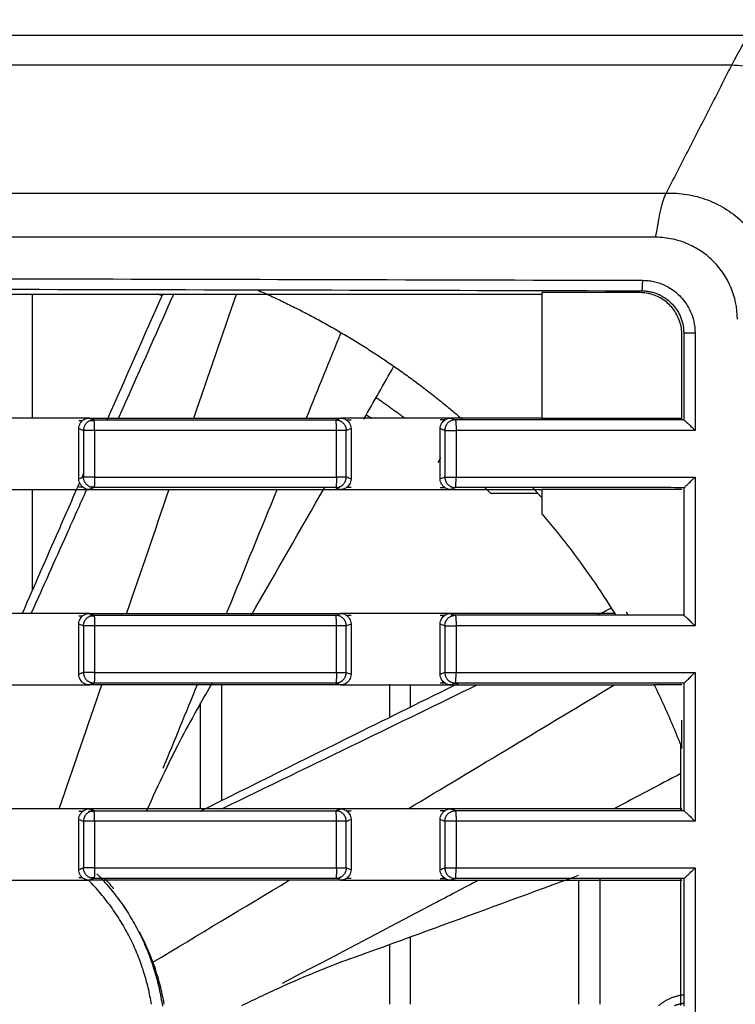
# Model space of a CAD drawing. Header units: millimetres. Extents: x 9946 to 11276, y -4769 to -3439.
# Tile 94 of 100: x 11022 to 11056, y -3624 to -3577. Entities that reach past the tile are written whole.
import ezdxf

# ---------------------------------------------------------------- set-up
doc = ezdxf.new("R2010")
doc.units = ezdxf.units.MM
doc.layers.add('ROXX NEO mini i_Fixture', color=7, linetype='Continuous', true_color=0x000000)
doc.dimstyles.get("Standard").update_dxf_attribs({"dimscale": 10, "dimtxt": 2.5, "dimasz": 3, "dimexe": 1, "dimexo": 0.5, "dimgap": 0.8, "dimtad": 1, "dimtoh": 1, "dimdec": 1, "dimzin": 1, "dimdsep": 46, "dimtxsty": 'Standard', "dimblk": 'OPEN90', "dimcen": 2.5, "dimadec": 1, "dimazin": 1, "dimtfac": 1, "dimtdec": 4, "dimtix": 1, "dimtofl": 0, "dimtmove": 1, "dimatfit": 3, "dimldrblk": 'OPEN90', "dimfxl": 1, "dimtolj": 1, "dimtzin": 1, "dimarcsym": 0})

# ---------------------------------------------------------------- blocks, each defined once
blk = doc.blocks.new('*D12')
at = {"layer": 'Defpoints', "color": 0}
for p in [(11100.942, -3512.809), (10770.942, -3594.55), (11100.942, -3594.55)]:
    blk.add_point(p, dxfattribs=at)
at = {"layer": 'ROXX NEO mini i_Fixture', "color": 0, "lineweight": -2}
for p, q in [((10770.942, -3588.549), (10770.942, -3509.809)), ((11100.942, -3588.549), (11100.942, -3509.809)), ((10776.943, -3512.809), (11094.941, -3512.809))]:
    blk.add_line(p, q, dxfattribs=at)
at = {"layer": 'ROXX NEO mini i_Fixture', "color": 0}
for points in [[(10776.943, -3511.809), (10776.943, -3513.809), (10770.942, -3512.809)], [(11094.941, -3513.809), (11094.941, -3511.809), (11100.942, -3512.809)]]:
    blk.add_solid(points, dxfattribs=at)
at = {"layer": 'ROXX NEO mini i_Fixture', "color": 0, "insert": (10935.942, -3505.908), "char_height": 9.0015, "attachment_point": 5}
blk.add_mtext('\\A1;330.0', dxfattribs=at)

msp = doc.modelspace()

# ---------------------------------------------------------------- linework, layer by layer
at = {"layer": 'ROXX NEO mini i_Fixture', "color": 18, "lineweight": -3, "true_color": 0x000000}
for points, degree in [([(11056.419, -3577.96), (11016.234, -3577.96), (10935.838, -3577.96), (10855.441, -3577.96), (10815.255, -3577.96)], 3), ([(11056.419, -3577.96), (11056.336, -3578.065), (11055.938, -3578.74), (11055.621, -3579.36)], 3), ([(10816.054, -3579.36), (10855.79, -3579.36), (10935.839, -3579.36), (11015.885, -3579.36), (11055.621, -3579.36)], 3), ([(11055.621, -3579.36), (11054.06, -3582.41), (11052.5, -3585.46)], 2), ([(11051.989, -3587.56), (11052.176, -3586.829), (11052.205, -3586.036), (11052.5, -3585.46)], 3), ([(10820.294, -3589.608), (10841.684, -3589.548), (10883.191, -3589.465), (10940.531, -3589.433), (10995.7, -3589.477), (11032.871, -3589.556), (11051.383, -3589.608)], 3), ([(10820.334, -3590.107), (10841.727, -3590.047), (10883.204, -3589.965), (10940.53, -3589.933), (10995.683, -3589.976), (11032.828, -3590.055), (11051.342, -3590.107)], 3), ([(11051.383, -3589.608), (11051.471, -3589.608), (11051.647, -3589.618), (11051.903, -3589.66), (11052.158, -3589.729), (11052.416, -3589.829), (11052.677, -3589.967), (11052.942, -3590.152), (11053.205, -3590.393), (11053.454, -3590.702), (11053.671, -3591.087), (11053.83, -3591.554), (11053.875, -3591.918), (11053.875, -3592.113)], 3), ([(10988.088, -3590.26), (11017.338, -3590.26), (11046.588, -3590.26)], 2), ([(11022.338, -3596.16), (11022.338, -3593.21), (11022.338, -3590.26)], 2), ([(11025.914, -3596.224), (11026.793, -3594.228), (11027.673, -3592.232), (11028.554, -3590.237)], 3), ([(11026.443, -3596.16), (11027.324, -3594.184), (11028.203, -3592.207), (11029.082, -3590.23)], 3), ([(11030.02, -3596.16), (11030.697, -3594.194), (11031.373, -3592.227), (11032.05, -3590.26)], 3), ([(11046.588, -3590.182), (11046.588, -3593.171), (11046.588, -3596.16)], 2), ([(11051.255, -3590.195), (11049.699, -3590.191), (11048.144, -3590.187), (11046.588, -3590.182)], 3), ([(11053.248, -3592.2), (11053.248, -3591.982), (11053.181, -3591.57), (11052.887, -3590.993), (11052.437, -3590.547), (11051.872, -3590.262), (11051.468, -3590.196), (11051.255, -3590.195)], 3), ([(11051.342, -3590.107), (11051.413, -3590.108), (11051.554, -3590.116), (11051.759, -3590.149), (11051.963, -3590.205), (11052.168, -3590.285), (11052.377, -3590.396), (11052.589, -3590.543), (11052.799, -3590.736), (11052.998, -3590.984), (11053.172, -3591.292), (11053.298, -3591.665), (11053.334, -3591.959), (11053.334, -3592.113)], 3), ([(11037.024, -3592.093), (11036.472, -3593.449), (11035.92, -3594.805), (11035.367, -3596.16)], 3), ([(11053.248, -3596.16), (11053.248, -3594.18), (11053.248, -3592.2)], 2), ([(11053.334, -3592.113), (11053.335, -3594.179), (11053.335, -3596.246)], 2), ([(11053.875, -3592.113), (11053.875, -3594.431), (11053.875, -3596.748)], 2), ([(11038.113, -3596.209), (11038.59, -3595.373), (11039.068, -3594.536), (11039.545, -3593.7)], 3), ([(11024.551, -3596.16), (11024.056, -3596.16), (11023.068, -3596.16), (11021.586, -3596.16), (11020.597, -3596.16), (11020.103, -3596.16)], 3), ([(11025.049, -3596.16), (11024.883, -3596.16), (11024.717, -3596.16), (11024.551, -3596.16)], 3), ([(11024.551, -3596.66), (11024.551, -3596.566), (11024.596, -3596.402), (11024.79, -3596.207), (11024.954, -3596.16), (11025.049, -3596.16)], 3), ([(11024.719, -3596.291), (11024.663, -3596.291), (11024.607, -3596.291), (11024.551, -3596.291)], 3), ([(11025.049, -3596.16), (11025.086, -3596.175), (11025.159, -3596.204), (11025.232, -3596.234), (11025.269, -3596.248)], 3), ([(11025.049, -3596.16), (11026.377, -3596.16), (11029.033, -3596.16), (11033.017, -3596.16), (11035.672, -3596.16), (11036.999, -3596.16)], 3), ([(11025.266, -3596.29), (11025.2, -3596.29), (11025.135, -3596.29), (11025.069, -3596.29)], 3), ([(11025.269, -3596.248), (11026.548, -3596.248), (11029.106, -3596.248), (11032.942, -3596.248), (11035.499, -3596.248), (11036.777, -3596.248)], 3), ([(11036.777, -3596.248), (11036.814, -3596.234), (11036.888, -3596.204), (11036.962, -3596.175), (11036.999, -3596.16)], 3), ([(11036.915, -3596.263), (11036.869, -3596.263), (11036.823, -3596.263), (11036.777, -3596.263)], 3), ([(11037.502, -3596.16), (11037.334, -3596.16), (11037.167, -3596.16), (11036.999, -3596.16)], 3), ([(11036.999, -3596.16), (11037.096, -3596.16), (11037.262, -3596.207), (11037.456, -3596.402), (11037.502, -3596.564), (11037.502, -3596.658)], 3), ([(11037.502, -3596.261), (11037.438, -3596.262), (11037.375, -3596.262), (11037.311, -3596.262)], 3), ([(11041.748, -3596.16), (11041.277, -3596.16), (11040.333, -3596.16), (11038.917, -3596.16), (11037.974, -3596.16), (11037.502, -3596.16)], 3), ([(11042.247, -3596.16), (11042.081, -3596.16), (11041.915, -3596.16), (11041.748, -3596.16)], 3), ([(11041.748, -3596.66), (11041.748, -3596.566), (11041.794, -3596.402), (11041.988, -3596.207), (11042.152, -3596.16), (11042.247, -3596.16)], 3), ([(11041.984, -3596.25), (11041.905, -3596.25), (11041.827, -3596.251), (11041.748, -3596.251)], 3), ([(11042.247, -3596.16), (11042.283, -3596.175), (11042.357, -3596.204), (11042.43, -3596.234), (11042.466, -3596.248)], 3), ([(11046.588, -3596.16), (11045.865, -3596.16), (11044.418, -3596.16), (11042.971, -3596.16), (11042.247, -3596.16)], 3), ([(11053.335, -3596.246), (11052.37, -3596.246), (11050.479, -3596.25), (11047.802, -3596.248), (11045.168, -3596.248), (11043.37, -3596.248), (11042.466, -3596.248)], 3), ([(11046.588, -3596.16), (11047.329, -3596.16), (11048.809, -3596.16), (11051.028, -3596.16), (11052.508, -3596.16), (11053.248, -3596.16)], 3), ([(11053.335, -3596.246), (11053.338, -3596.249), (11053.39, -3596.283), (11053.512, -3596.396), (11053.676, -3596.551), (11053.807, -3596.68), (11053.875, -3596.748)], 3), ([(11024.551, -3599.06), (11024.551, -3597.86), (11024.551, -3596.66)], 2), ([(11024.551, -3596.66), (11024.587, -3596.675), (11024.66, -3596.704), (11024.733, -3596.733), (11024.77, -3596.748)], 3), ([(11024.77, -3596.748), (11024.77, -3597.86), (11024.77, -3598.972)], 2), ([(11025.299, -3596.748), (11025.299, -3597.86), (11025.299, -3598.972)], 2), ([(11036.811, -3598.972), (11036.811, -3597.86), (11036.811, -3596.748)], 2), ([(11037.274, -3596.748), (11037.312, -3596.733), (11037.388, -3596.703), (11037.464, -3596.673), (11037.502, -3596.658)], 3), ([(11037.274, -3598.972), (11037.274, -3597.86), (11037.274, -3596.748)], 2), ([(11037.502, -3596.658), (11037.502, -3597.86), (11037.502, -3599.063)], 2), ([(11041.748, -3596.66), (11041.785, -3596.675), (11041.858, -3596.704), (11041.93, -3596.733), (11041.967, -3596.748)], 3), ([(11041.748, -3599.06), (11041.748, -3597.86), (11041.748, -3596.66)], 2), ([(11041.967, -3596.748), (11041.967, -3597.86), (11041.967, -3598.972)], 2), ([(11042.502, -3596.748), (11042.502, -3597.86), (11042.502, -3598.972)], 2), ([(11041.763, -3598.059), (11041.701, -3598.167), (11041.638, -3598.275)], 2), ([(11024.717, -3598.944), (11024.737, -3598.899), (11024.757, -3598.853), (11024.777, -3598.808)], 3), ([(11024.77, -3598.972), (11024.733, -3598.987), (11024.66, -3599.016), (11024.587, -3599.046), (11024.551, -3599.06)], 3), ([(11025.049, -3599.56), (11024.954, -3599.56), (11024.79, -3599.513), (11024.596, -3599.318), (11024.551, -3599.155), (11024.551, -3599.06)], 3), ([(11037.502, -3599.063), (11037.502, -3599.156), (11037.456, -3599.319), (11037.262, -3599.513), (11037.096, -3599.56), (11036.999, -3599.56)], 3), ([(11037.502, -3599.063), (11037.464, -3599.048), (11037.388, -3599.018), (11037.312, -3598.987), (11037.274, -3598.972)], 3), ([(11041.967, -3598.972), (11041.93, -3598.987), (11041.858, -3599.016), (11041.785, -3599.046), (11041.748, -3599.06)], 3), ([(11042.247, -3599.56), (11042.152, -3599.56), (11041.988, -3599.513), (11041.794, -3599.318), (11041.748, -3599.155), (11041.748, -3599.06)], 3), ([(11053.335, -3599.475), (11053.338, -3599.472), (11053.39, -3599.438), (11053.512, -3599.325), (11053.676, -3599.169), (11053.807, -3599.041), (11053.875, -3598.972)], 3), ([(11053.875, -3598.972), (11053.875, -3602.51), (11053.875, -3606.048)], 2), ([(11020.103, -3599.56), (11020.597, -3599.56), (11021.586, -3599.56), (11023.068, -3599.56), (11024.056, -3599.56), (11024.551, -3599.56)], 3), ([(11022.338, -3604.367), (11022.338, -3601.964), (11022.338, -3599.56)], 2), ([(11024.551, -3599.429), (11024.607, -3599.429), (11024.663, -3599.429), (11024.719, -3599.429)], 3), ([(11024.551, -3599.56), (11024.717, -3599.56), (11024.883, -3599.56), (11025.049, -3599.56)], 3), ([(11025.269, -3599.472), (11025.232, -3599.487), (11025.159, -3599.516), (11025.086, -3599.546), (11025.049, -3599.56)], 3), ([(11025.049, -3599.56), (11026.377, -3599.56), (11029.033, -3599.56), (11033.017, -3599.56), (11035.672, -3599.56), (11036.999, -3599.56)], 3), ([(11025.081, -3599.43), (11025.153, -3599.43), (11025.224, -3599.43), (11025.296, -3599.431)], 3), ([(11036.777, -3599.472), (11035.499, -3599.472), (11032.942, -3599.472), (11029.106, -3599.472), (11026.548, -3599.472), (11025.269, -3599.472)], 3), ([(11026.83, -3605.428), (11027.505, -3603.469), (11028.179, -3601.51), (11028.853, -3599.551)], 3), ([(11032.759, -3605.545), (11033.927, -3603.517), (11035.092, -3601.487), (11036.255, -3599.456)], 3), ([(11036.777, -3599.472), (11036.814, -3599.487), (11036.888, -3599.516), (11036.962, -3599.546), (11036.999, -3599.56)], 3), ([(11036.894, -3599.457), (11036.922, -3599.458), (11036.95, -3599.458), (11036.977, -3599.458)], 3), ([(11036.999, -3599.56), (11037.167, -3599.56), (11037.334, -3599.56), (11037.502, -3599.56)], 3), ([(11037.303, -3599.458), (11037.369, -3599.459), (11037.435, -3599.459), (11037.502, -3599.459)], 3), ([(11037.502, -3599.56), (11037.974, -3599.56), (11038.917, -3599.56), (11040.333, -3599.56), (11041.277, -3599.56), (11041.748, -3599.56)], 3), ([(11041.748, -3599.47), (11041.821, -3599.47), (11041.894, -3599.47), (11041.967, -3599.47)], 3), ([(11041.748, -3599.56), (11041.915, -3599.56), (11042.081, -3599.56), (11042.247, -3599.56)], 3), ([(11042.466, -3599.472), (11042.43, -3599.487), (11042.357, -3599.516), (11042.283, -3599.546), (11042.247, -3599.56)], 3), ([(11042.247, -3599.56), (11042.971, -3599.56), (11044.418, -3599.56), (11045.865, -3599.56), (11046.588, -3599.56)], 3), ([(11053.335, -3599.475), (11052.245, -3599.475), (11049.987, -3599.471), (11046.435, -3599.472), (11043.822, -3599.472), (11042.466, -3599.472)], 3), ([(11046.414, -3599.76), (11045.289, -3599.76), (11044.163, -3599.76)], 2), ([(11053.248, -3599.56), (11052.508, -3599.56), (11051.028, -3599.56), (11048.809, -3599.56), (11047.329, -3599.56), (11046.588, -3599.56)], 3), ([(11046.588, -3599.56), (11046.588, -3600.143), (11046.588, -3600.726)], 2), ([(11053.335, -3599.475), (11053.335, -3602.51), (11053.335, -3605.546)], 2), ([(11046.588, -3600.726), (11047.013, -3601.223), (11047.836, -3602.235), (11048.992, -3603.816), (11049.708, -3604.906), (11050.052, -3605.46)], 3), ([(11024.551, -3605.46), (11024.056, -3605.46), (11023.068, -3605.46), (11021.586, -3605.46), (11020.597, -3605.46), (11020.103, -3605.46)], 3), ([(11025.049, -3605.46), (11024.883, -3605.46), (11024.717, -3605.46), (11024.551, -3605.46)], 3), ([(11024.551, -3605.96), (11024.551, -3605.866), (11024.596, -3605.702), (11024.79, -3605.507), (11024.954, -3605.46), (11025.049, -3605.46)], 3), ([(11025.049, -3605.46), (11025.086, -3605.475), (11025.159, -3605.504), (11025.232, -3605.534), (11025.269, -3605.548)], 3), ([(11025.049, -3605.46), (11026.377, -3605.46), (11029.033, -3605.46), (11033.017, -3605.46), (11035.672, -3605.46), (11036.999, -3605.46)], 3), ([(11037.502, -3605.46), (11037.334, -3605.46), (11037.167, -3605.46), (11036.999, -3605.46)], 3), ([(11036.999, -3605.46), (11037.096, -3605.46), (11037.262, -3605.507), (11037.456, -3605.702), (11037.502, -3605.864), (11037.502, -3605.958)], 3), ([(11041.748, -3605.46), (11041.277, -3605.46), (11040.333, -3605.46), (11038.917, -3605.46), (11037.974, -3605.46), (11037.502, -3605.46)], 3), ([(11042.247, -3605.46), (11042.081, -3605.46), (11041.915, -3605.46), (11041.748, -3605.46)], 3), ([(11041.748, -3605.96), (11041.748, -3605.866), (11041.794, -3605.702), (11041.988, -3605.507), (11042.152, -3605.46), (11042.247, -3605.46)], 3), ([(11050.052, -3605.46), (11049.185, -3605.46), (11047.451, -3605.46), (11044.849, -3605.46), (11043.114, -3605.46), (11042.247, -3605.46)], 3), ([(11049.201, -3605.542), (11049.441, -3605.424), (11049.682, -3605.306), (11049.922, -3605.188)], 3), ([(11024.743, -3605.591), (11024.679, -3605.591), (11024.615, -3605.591), (11024.551, -3605.591)], 3), ([(11025.252, -3605.59), (11025.181, -3605.59), (11025.111, -3605.59), (11025.04, -3605.59)], 3), ([(11025.269, -3605.548), (11026.548, -3605.548), (11029.106, -3605.548), (11032.942, -3605.548), (11035.499, -3605.548), (11036.777, -3605.548)], 3), ([(11037.502, -3605.561), (11037.446, -3605.562), (11037.391, -3605.562), (11037.335, -3605.562)], 3), ([(11041.969, -3605.55), (11041.896, -3605.55), (11041.822, -3605.551), (11041.748, -3605.551)], 3), ([(11042.475, -3605.549), (11042.407, -3605.549), (11042.338, -3605.549), (11042.269, -3605.549)], 3), ([(11053.335, -3605.546), (11052.37, -3605.546), (11050.479, -3605.55), (11047.802, -3605.548), (11045.168, -3605.548), (11043.37, -3605.548), (11042.466, -3605.548)], 3), ([(11053.335, -3605.546), (11053.338, -3605.549), (11053.39, -3605.583), (11053.512, -3605.696), (11053.676, -3605.851), (11053.807, -3605.98), (11053.875, -3606.048)], 3), ([(11024.551, -3608.36), (11024.551, -3607.16), (11024.551, -3605.96)], 2), ([(11024.551, -3605.96), (11024.587, -3605.975), (11024.66, -3606.004), (11024.733, -3606.033), (11024.77, -3606.048)], 3), ([(11024.77, -3606.048), (11024.77, -3607.16), (11024.77, -3608.272)], 2), ([(11025.299, -3606.048), (11025.299, -3607.16), (11025.299, -3608.272)], 2), ([(11036.811, -3608.272), (11036.811, -3607.16), (11036.811, -3606.048)], 2), ([(11037.274, -3606.048), (11037.312, -3606.033), (11037.388, -3606.003), (11037.464, -3605.973), (11037.502, -3605.958)], 3), ([(11037.274, -3608.272), (11037.274, -3607.16), (11037.274, -3606.048)], 2), ([(11037.502, -3605.958), (11037.502, -3607.16), (11037.502, -3608.363)], 2), ([(11041.748, -3608.36), (11041.748, -3607.16), (11041.748, -3605.96)], 2), ([(11041.748, -3605.96), (11041.785, -3605.975), (11041.858, -3606.004), (11041.93, -3606.033), (11041.967, -3606.048)], 3), ([(11041.967, -3606.048), (11041.967, -3607.16), (11041.967, -3608.272)], 2), ([(11042.502, -3606.048), (11042.502, -3607.16), (11042.502, -3608.272)], 2), ([(11024.77, -3608.272), (11024.733, -3608.287), (11024.66, -3608.316), (11024.587, -3608.346), (11024.551, -3608.36)], 3), ([(11037.502, -3608.363), (11037.464, -3608.348), (11037.388, -3608.318), (11037.312, -3608.287), (11037.274, -3608.272)], 3), ([(11041.967, -3608.272), (11041.93, -3608.287), (11041.858, -3608.316), (11041.785, -3608.346), (11041.748, -3608.36)], 3), ([(11053.335, -3608.775), (11053.338, -3608.772), (11053.39, -3608.738), (11053.512, -3608.625), (11053.676, -3608.469), (11053.807, -3608.341), (11053.875, -3608.272)], 3), ([(11053.875, -3608.272), (11053.875, -3611.81), (11053.875, -3615.348)], 2), ([(11025.049, -3608.86), (11024.954, -3608.86), (11024.79, -3608.813), (11024.596, -3608.618), (11024.551, -3608.455), (11024.551, -3608.36)], 3), ([(11030.258, -3609.883), (11030.476, -3609.506), (11030.694, -3609.128), (11030.912, -3608.751)], 3), ([(11037.502, -3608.363), (11037.502, -3608.456), (11037.456, -3608.619), (11037.262, -3608.813), (11037.096, -3608.86), (11036.999, -3608.86)], 3), ([(11042.247, -3608.86), (11042.152, -3608.86), (11041.988, -3608.813), (11041.794, -3608.618), (11041.748, -3608.455), (11041.748, -3608.36)], 3), ([(11020.103, -3608.86), (11020.597, -3608.86), (11021.586, -3608.86), (11023.068, -3608.86), (11024.056, -3608.86), (11024.551, -3608.86)], 3), ([(11023.616, -3614.76), (11024.293, -3612.794), (11024.971, -3610.827), (11025.648, -3608.86)], 3), ([(11024.551, -3608.86), (11024.717, -3608.86), (11024.883, -3608.86), (11025.049, -3608.86)], 3), ([(11025.269, -3608.772), (11025.232, -3608.787), (11025.159, -3608.816), (11025.086, -3608.846), (11025.049, -3608.86)], 3), ([(11036.999, -3608.86), (11035.672, -3608.86), (11033.017, -3608.86), (11029.033, -3608.86), (11026.377, -3608.86), (11025.049, -3608.86)], 3), ([(11036.777, -3608.772), (11035.499, -3608.772), (11032.942, -3608.772), (11029.106, -3608.772), (11026.548, -3608.772), (11025.269, -3608.772)], 3), ([(11030.178, -3608.86), (11029.634, -3610.189), (11029.09, -3611.518), (11028.545, -3612.846)], 3), ([(11031.338, -3608.86), (11031.338, -3611.612), (11031.338, -3614.364)], 2), ([(11036.777, -3608.772), (11036.814, -3608.787), (11036.888, -3608.816), (11036.962, -3608.846), (11036.999, -3608.86)], 3), ([(11036.999, -3608.86), (11037.167, -3608.86), (11037.334, -3608.86), (11037.502, -3608.86)], 3), ([(11037.502, -3608.86), (11037.974, -3608.86), (11038.917, -3608.86), (11040.333, -3608.86), (11041.277, -3608.86), (11041.748, -3608.86)], 3), ([(11039.338, -3608.826), (11039.338, -3609.613), (11039.338, -3610.4)], 2), ([(11040.221, -3614.758), (11043.496, -3612.791), (11046.77, -3610.822), (11050.044, -3608.853)], 3), ([(11040.338, -3609.906), (11040.338, -3609.383), (11040.338, -3608.86)], 2), ([(11041.748, -3608.77), (11041.82, -3608.77), (11041.891, -3608.77), (11041.963, -3608.77)], 3), ([(11041.748, -3608.86), (11041.915, -3608.86), (11042.081, -3608.86), (11042.247, -3608.86)], 3), ([(11042.247, -3608.86), (11043.323, -3608.86), (11045.476, -3608.86), (11048.704, -3608.86), (11050.855, -3608.86), (11051.931, -3608.86)], 3), ([(11053.335, -3608.775), (11052.245, -3608.775), (11049.987, -3608.771), (11046.435, -3608.772), (11043.822, -3608.772), (11042.466, -3608.772)], 3), ([(11053.248, -3608.86), (11053.101, -3608.86), (11052.809, -3608.86), (11052.37, -3608.86), (11052.077, -3608.86), (11051.931, -3608.86)], 3), ([(11051.931, -3608.86), (11052.092, -3609.189), (11052.403, -3609.851), (11052.842, -3610.856), (11053.116, -3611.535), (11053.248, -3611.876)], 3), ([(11053.335, -3608.775), (11053.335, -3611.81), (11053.335, -3614.846)], 2), ([(11030.338, -3614.76), (11030.338, -3612.239), (11030.338, -3609.719)], 2), ([(11053.248, -3611.876), (11053.248, -3611.21), (11053.248, -3610.544)], 2), ([(11053.188, -3611.724), (11053.188, -3613.272), (11053.188, -3614.82)], 2), ([(11053.198, -3613.078), (11052.144, -3613.635), (11051.089, -3614.192), (11050.035, -3614.748)], 3), ([(11024.551, -3614.76), (11024.056, -3614.76), (11023.068, -3614.76), (11021.586, -3614.76), (11020.597, -3614.76), (11020.103, -3614.76)], 3), ([(11025.049, -3614.76), (11024.883, -3614.76), (11024.717, -3614.76), (11024.551, -3614.76)], 3), ([(11024.551, -3615.26), (11024.551, -3615.166), (11024.596, -3615.002), (11024.79, -3614.807), (11024.954, -3614.76), (11025.049, -3614.76)], 3), ([(11025.269, -3614.848), (11025.232, -3614.834), (11025.159, -3614.804), (11025.086, -3614.775), (11025.049, -3614.76)], 3), ([(11036.999, -3614.76), (11035.672, -3614.76), (11033.017, -3614.76), (11029.033, -3614.76), (11026.377, -3614.76), (11025.049, -3614.76)], 3), ([(11036.777, -3614.848), (11036.814, -3614.834), (11036.888, -3614.804), (11036.962, -3614.775), (11036.999, -3614.76)], 3), ([(11037.502, -3614.76), (11037.334, -3614.76), (11037.167, -3614.76), (11036.999, -3614.76)], 3), ([(11036.999, -3614.76), (11037.096, -3614.76), (11037.262, -3614.807), (11037.456, -3615.002), (11037.502, -3615.164), (11037.502, -3615.258)], 3), ([(11041.748, -3614.76), (11041.277, -3614.76), (11040.333, -3614.76), (11038.917, -3614.76), (11037.974, -3614.76), (11037.502, -3614.76)], 3), ([(11042.247, -3614.76), (11042.081, -3614.76), (11041.915, -3614.76), (11041.748, -3614.76)], 3), ([(11041.748, -3615.26), (11041.748, -3615.166), (11041.794, -3615.002), (11041.988, -3614.807), (11042.152, -3614.76), (11042.247, -3614.76)], 3), ([(11042.466, -3614.848), (11042.43, -3614.834), (11042.357, -3614.804), (11042.283, -3614.775), (11042.247, -3614.76)], 3), ([(11053.248, -3614.76), (11052.026, -3614.76), (11049.582, -3614.76), (11045.915, -3614.76), (11043.47, -3614.76), (11042.247, -3614.76)], 3), ([(11053.248, -3614.76), (11053.228, -3614.78), (11053.208, -3614.8), (11053.188, -3614.82)], 3), ([(11024.728, -3614.891), (11024.669, -3614.891), (11024.61, -3614.891), (11024.551, -3614.891)], 3), ([(11024.551, -3615.26), (11024.587, -3615.275), (11024.66, -3615.304), (11024.733, -3615.333), (11024.77, -3615.348)], 3), ([(11024.551, -3617.66), (11024.551, -3616.46), (11024.551, -3615.26)], 2), ([(11025.236, -3614.89), (11025.162, -3614.89), (11025.088, -3614.89), (11025.014, -3614.89)], 3), ([(11025.269, -3614.848), (11026.548, -3614.848), (11029.106, -3614.848), (11032.942, -3614.848), (11035.499, -3614.848), (11036.777, -3614.848)], 3), ([(11036.924, -3614.863), (11036.875, -3614.863), (11036.826, -3614.863), (11036.777, -3614.863)], 3), ([(11037.274, -3615.348), (11037.312, -3615.333), (11037.388, -3615.303), (11037.464, -3615.273), (11037.502, -3615.258)], 3), ([(11037.502, -3614.861), (11037.441, -3614.862), (11037.381, -3614.862), (11037.321, -3614.862)], 3), ([(11037.502, -3615.258), (11037.502, -3616.46), (11037.502, -3617.663)], 2), ([(11041.963, -3614.85), (11041.892, -3614.85), (11041.82, -3614.851), (11041.748, -3614.851)], 3), ([(11041.748, -3617.66), (11041.748, -3616.46), (11041.748, -3615.26)], 2), ([(11041.748, -3615.26), (11041.785, -3615.275), (11041.858, -3615.304), (11041.93, -3615.333), (11041.967, -3615.348)], 3), ([(11053.335, -3614.846), (11052.37, -3614.846), (11050.479, -3614.85), (11047.802, -3614.848), (11045.168, -3614.848), (11043.37, -3614.848), (11042.466, -3614.848)], 3), ([(11053.335, -3614.846), (11053.338, -3614.849), (11053.39, -3614.883), (11053.512, -3614.996), (11053.676, -3615.151), (11053.807, -3615.28), (11053.875, -3615.348)], 3), ([(11024.77, -3615.348), (11024.77, -3616.46), (11024.77, -3617.572)], 2), ([(11025.299, -3615.348), (11025.299, -3616.46), (11025.299, -3617.572)], 2), ([(11036.811, -3617.572), (11036.811, -3616.46), (11036.811, -3615.348)], 2), ([(11037.274, -3617.572), (11037.274, -3616.46), (11037.274, -3615.348)], 2), ([(11041.967, -3615.348), (11041.967, -3616.46), (11041.967, -3617.572)], 2), ([(11042.502, -3615.348), (11042.502, -3616.46), (11042.502, -3617.572)], 2), ([(11024.77, -3617.572), (11024.733, -3617.587), (11024.66, -3617.616), (11024.587, -3617.646), (11024.551, -3617.66)], 3), ([(11037.502, -3617.663), (11037.464, -3617.648), (11037.388, -3617.618), (11037.312, -3617.587), (11037.274, -3617.572)], 3), ([(11041.967, -3617.572), (11041.93, -3617.587), (11041.858, -3617.616), (11041.785, -3617.646), (11041.748, -3617.66)], 3), ([(11053.335, -3618.075), (11053.338, -3618.072), (11053.39, -3618.038), (11053.512, -3617.925), (11053.676, -3617.769), (11053.807, -3617.641), (11053.875, -3617.572)], 3), ([(11053.875, -3617.572), (11053.875, -3621.11), (11053.875, -3624.648)], 2), ([(11025.049, -3618.16), (11024.954, -3618.16), (11024.79, -3618.113), (11024.596, -3617.918), (11024.551, -3617.755), (11024.551, -3617.66)], 3), ([(11024.551, -3618.029), (11024.607, -3618.029), (11024.664, -3618.029), (11024.72, -3618.029)], 3), ([(11025.269, -3618.072), (11025.232, -3618.087), (11025.159, -3618.116), (11025.086, -3618.146), (11025.049, -3618.16)], 3), ([(11025.09, -3618.03), (11025.152, -3618.03), (11025.213, -3618.03), (11025.275, -3618.031)], 3), ([(11036.777, -3618.072), (11035.499, -3618.072), (11032.942, -3618.072), (11029.106, -3618.072), (11026.548, -3618.072), (11025.269, -3618.072)], 3), ([(11036.777, -3618.057), (11036.848, -3618.057), (11036.919, -3618.058), (11036.99, -3618.058)], 3), ([(11037.502, -3617.663), (11037.502, -3617.756), (11037.456, -3617.919), (11037.262, -3618.113), (11037.096, -3618.16), (11036.999, -3618.16)], 3), ([(11037.303, -3618.058), (11037.369, -3618.059), (11037.435, -3618.059), (11037.502, -3618.059)], 3), ([(11042.247, -3618.16), (11042.152, -3618.16), (11041.988, -3618.113), (11041.794, -3617.918), (11041.748, -3617.755), (11041.748, -3617.66)], 3), ([(11041.748, -3618.07), (11041.821, -3618.07), (11041.895, -3618.07), (11041.968, -3618.07)], 3), ([(11042.466, -3618.072), (11042.43, -3618.087), (11042.357, -3618.116), (11042.283, -3618.146), (11042.247, -3618.16)], 3), ([(11053.335, -3618.075), (11052.245, -3618.075), (11049.987, -3618.071), (11046.435, -3618.072), (11043.822, -3618.072), (11042.466, -3618.072)], 3), ([(11049.338, -3618.038), (11049.338, -3621.045), (11049.338, -3624.051)], 2), ([(11053.188, -3618.101), (11053.208, -3618.121), (11053.228, -3618.14), (11053.248, -3618.16)], 3), ([(11053.335, -3618.075), (11053.335, -3621.11), (11053.335, -3624.146)], 2), ([(11020.103, -3618.16), (11020.597, -3618.16), (11021.586, -3618.16), (11023.068, -3618.16), (11024.056, -3618.16), (11024.551, -3618.16)], 3), ([(11024.551, -3618.16), (11024.717, -3618.16), (11024.883, -3618.16), (11025.049, -3618.16)], 3), ([(11036.999, -3618.16), (11035.672, -3618.16), (11033.017, -3618.16), (11029.033, -3618.16), (11026.377, -3618.16), (11025.049, -3618.16)], 3), ([(11028.076, -3622.054), (11030.239, -3620.755), (11032.403, -3619.456), (11034.566, -3618.156)], 3), ([(11036.999, -3618.16), (11037.167, -3618.16), (11037.334, -3618.16), (11037.502, -3618.16)], 3), ([(11037.502, -3618.16), (11037.974, -3618.16), (11038.917, -3618.16), (11040.333, -3618.16), (11041.277, -3618.16), (11041.748, -3618.16)], 3), ([(11041.748, -3618.16), (11041.915, -3618.16), (11042.081, -3618.16), (11042.247, -3618.16)], 3), ([(11042.247, -3618.16), (11043.47, -3618.16), (11045.915, -3618.16), (11049.582, -3618.16), (11052.026, -3618.16), (11053.248, -3618.16)], 3), ([(11048.338, -3624.06), (11048.338, -3621.109), (11048.338, -3618.158)], 2), ([(11053.188, -3618.16), (11053.188, -3621.14), (11053.188, -3624.12)], 2), ([(11026.681, -3619.404), (11026.719, -3619.459), (11026.757, -3619.515), (11026.794, -3619.57)], 3), ([(11028.076, -3622.054), (11027.907, -3621.597), (11027.695, -3621.113), (11027.43, -3620.618)], 3), ([(11040.338, -3624.06), (11040.338, -3622.453), (11040.338, -3620.847)], 2), ([(11039.338, -3621.211), (11039.338, -3622.63), (11039.338, -3624.048)], 2), ([(11027.949, -3621.669), (11027.928, -3621.682), (11027.907, -3621.695), (11027.887, -3621.707)], 3), ([(11027.957, -3621.895), (11028.016, -3621.975), (11028.076, -3622.054)], 2)]:
    msp.add_open_spline(points, degree=degree, dxfattribs=at)
for points, knots in [([(11055.621, -3579.36), (11055.99, -3579.366), (11056.728, -3579.45), (11058.144, -3579.898), (11059.702, -3580.96), (11060.739, -3582.532), (11061.166, -3583.957), (11061.239, -3584.697), (11061.239, -3585.067)], [-8.994325, -8.994325, -8.994325, -8.994325, -7.870035, -6.745744, -4.497163, -2.248581, -1.124291, 0, 0, 0, 0]), ([(10819.177, -3585.46), (10819.271, -3585.46), (10819.512, -3585.46), (10819.94, -3585.46), (10820.709, -3585.46), (10821.794, -3585.46), (10823.094, -3585.46), (10824.818, -3585.46), (10826.959, -3585.46), (10830.352, -3585.46), (10834.537, -3585.46), (10839.47, -3585.46), (10844.319, -3585.46), (10850.678, -3585.46), (10858.433, -3585.46), (10867.456, -3585.46), (10879.141, -3585.46), (10893.149, -3585.46), (10909.126, -3585.46), (10924.375, -3585.46), (10938.987, -3585.46), (10957.735, -3585.46), (10979.986, -3585.46), (11005.277, -3585.46), (11025.385, -3585.46), (11041.012, -3585.46), (11048.69, -3585.46), (11052.5, -3585.46)], [0, 0, 0, 0, 0.228101, 0.456201, 0.912403, 1.824806, 2.737209, 3.649611, 5.474417, 7.299223, 10.948834, 14.598446, 18.248057, 21.897669, 29.196891, 36.496114, 43.795337, 58.393783, 72.992229, 87.590674, 102.18912, 116.787566, 145.984457, 175.181349, 204.37824, 218.976686, 233.575132, 233.575132, 233.575132, 233.575132]), ([(11052.5, -3585.46), (11052.64, -3585.455), (11053.002, -3585.458), (11053.65, -3585.531), (11054.479, -3585.749), (11055.415, -3586.224), (11056.464, -3587.059), (11057.439, -3588.5), (11057.682, -3589.794), (11057.688, -3590.407)], [0, 0, 0, 0, 0.505942, 1.011884, 2.023768, 3.035652, 4.047537, 6.071305, 8.095073, 8.095073, 8.095073, 8.095073]), ([(11055.888, -3591.46), (11055.888, -3590.905), (11055.66, -3589.89), (11054.972, -3588.867), (11054.222, -3588.235), (11053.567, -3587.868), (11052.95, -3587.663), (11052.415, -3587.576), (11052.133, -3587.56), (11051.989, -3587.56)], [0, 0, 0, 0, 1.547425, 3.094851, 3.868564, 4.642276, 5.415989, 5.802845, 6.189702, 6.189702, 6.189702, 6.189702]), ([(11021.864, -3605.452), (11022.439, -3604.137), (11023.343, -3602.071), (11024.25, -3600.006), (11024.58, -3599.255)], [-18.379886, -18.379886, -18.379886, -18.379886, -14.07394, -11.613618, -11.613618, -11.613618, -11.613618]), ([(11022.298, -3605.433), (11022.859, -3604.183), (11023.738, -3602.222), (11024.614, -3600.261), (11024.931, -3599.551)], [-18.212043, -18.212043, -18.212043, -18.212043, -14.098922, -11.766951, -11.766951, -11.766951, -11.766951]), ([(11033.989, -3599.539), (11033.203, -3601.464), (11032.397, -3603.438), (11031.589, -3605.411), (11031.569, -3605.46)], [-20.600136, -20.600136, -20.600136, -20.600136, -14.348597, -14.1898, -14.1898, -14.1898, -14.1898]), ([(11036.876, -3605.509), (11036.88, -3605.508), (11036.921, -3605.491), (11036.962, -3605.475), (11036.999, -3605.46)], [1.133556, 1.133556, 1.133556, 1.133556, 1.2753, 2.550601, 2.550601, 2.550601, 2.550601]), ([(11042.247, -3605.46), (11042.283, -3605.475), (11042.346, -3605.5), (11042.408, -3605.525), (11042.434, -3605.535)], [-2.519258, -2.519258, -2.519258, -2.519258, -1.259629, -0.372857, -0.372857, -0.372857, -0.372857]), ([(11030.323, -3614.87), (11032.786, -3613.643), (11036.899, -3611.603), (11041.017, -3609.571), (11042.667, -3608.757)], [-22.32865, -22.32865, -22.32865, -22.32865, -14.07394, -8.553876, -8.553876, -8.553876, -8.553876]), ([(11031.358, -3614.752), (11033.541, -3613.698), (11037.594, -3611.736), (11041.642, -3609.766), (11043.51, -3608.855)], [-21.372724, -21.372724, -21.372724, -21.372724, -14.098922, -7.865151, -7.865151, -7.865151, -7.865151]), ([(11042.247, -3608.86), (11042.283, -3608.846), (11042.345, -3608.821), (11042.407, -3608.796), (11042.433, -3608.786)], [0, 0, 0, 0, 1.259629, 2.13262, 2.13262, 2.13262, 2.13262]), ([(11030.258, -3609.883), (11029.711, -3610.83), (11029.166, -3611.877), (11028.634, -3612.983), (11028.345, -3613.583), (11028.056, -3614.207), (11027.77, -3614.848)], [0.111483, 0.111483, 0.111483, 0.111483, 4.772422, 4.772422, 4.772422, 7.303588, 7.303588, 7.303588, 7.303588]), ([(11026.204, -3618.563), (11026.206, -3618.559), (11026.141, -3618.472), (11025.925, -3618.22), (11025.787, -3618.072)], [0.476522, 0.476522, 0.476522, 0.476522, 3.310845, 5.708193, 5.708193, 5.708193, 5.708193]), ([(11036.999, -3618.16), (11036.962, -3618.146), (11036.919, -3618.128), (11036.875, -3618.111), (11036.869, -3618.108)], [-2.550601, -2.550601, -2.550601, -2.550601, -1.2753, -1.052552, -1.052552, -1.052552, -1.052552]), ([(11037.441, -3621.902), (11038.907, -3621.369), (11042.539, -3620.045), (11046.169, -3618.714), (11048.333, -3617.918)], [9.315417, 9.315417, 9.315417, 9.315417, 13.995428, 20.913685, 20.913685, 20.913685, 20.913685]), ([(11043.566, -3618.158), (11042.854, -3618.533), (11039.739, -3620.173), (11036.623, -3621.811), (11034.22, -3623.073)], [-16.769513, -16.769513, -16.769513, -16.769513, -14.348597, -6.186552, -6.186552, -6.186552, -6.186552]), ([(11028.612, -3624.06), (11028.596, -3623.964), (11028.532, -3623.615), (11028.379, -3622.956), (11028.189, -3622.361), (11028.076, -3622.054)], [9.274193, 9.274193, 9.274193, 9.274193, 9.932534, 11.587956, 13.243378, 13.243378, 13.243378, 13.243378]), ([(11037.441, -3621.902), (11036.414, -3622.276), (11035.323, -3622.728), (11034.204, -3623.232), (11033.578, -3623.515), (11032.936, -3623.818), (11032.283, -3624.136)], [0.111483, 0.111483, 0.111483, 0.111483, 4.772422, 4.772422, 4.772422, 7.384397, 7.384397, 7.384397, 7.384397])]:
    msp.add_open_spline(points, degree=3, knots=knots, dxfattribs=at)
for points, weights in [([(11051.989, -3587.56), (10935.838, -3587.56), (10819.688, -3587.56)], [1, 0.996741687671, 1]), ([(11051.342, -3590.107), (11051.381, -3590.091), (11051.383, -3589.608)], [1, 0.719300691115, 1]), ([(11028.531, -3590.339), (11028.403, -3590.3), (11028.275, -3590.263)], [0.963880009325, 0.964058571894, 0.964249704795]), ([(11033.039, -3590.06), (11038.401, -3592.418), (11042.835, -3596.248)], [0.883623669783, 0.859393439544, 0.854687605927]), ([(11040.051, -3596.169), (11039.382, -3595.667), (11038.691, -3595.196)], [0.976291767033, 0.973547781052, 0.971307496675]), ([(11038.224, -3596.015), (11038.363, -3596.096), (11038.505, -3596.172)], [0.867751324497, 0.869821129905, 0.872192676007]), ([(11025.269, -3596.248), (11024.771, -3596.249), (11024.77, -3596.748)], [1, 0.707415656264, 1]), ([(11025.299, -3596.748), (11025.299, -3596.265), (11025.269, -3596.248)], [1, 0.719363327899, 1]), ([(11036.811, -3596.748), (11036.811, -3596.265), (11036.777, -3596.248)], [1, 0.719369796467, 1]), ([(11036.789, -3596.249), (11037.273, -3596.262), (11037.274, -3596.748)], [0.990732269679, 0.713755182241, 1]), ([(11042.466, -3596.248), (11041.968, -3596.249), (11041.967, -3596.748)], [1, 0.707267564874, 1]), ([(11042.466, -3596.248), (11042.502, -3596.265), (11042.502, -3596.748)], [1, 0.719373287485, 1]), ([(11025.299, -3596.748), (11024.812, -3596.748), (11024.77, -3596.748)], [1, 0.715925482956, 1]), ([(11036.811, -3596.748), (11031.056, -3596.748), (11025.299, -3596.748)], [1, 0.99999197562, 1]), ([(11037.274, -3596.748), (11037.237, -3596.748), (11036.811, -3596.748)], [1, 0.760524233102, 1]), ([(11041.967, -3596.748), (11042.01, -3596.748), (11042.502, -3596.748)], [1, 0.711732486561, 1]), ([(11053.875, -3596.748), (11048.19, -3596.748), (11042.502, -3596.748)], [1, 0.999992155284, 1]), ([(11025.269, -3599.472), (11024.771, -3599.472), (11024.77, -3598.972)], [1, 0.707415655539, 1]), ([(11025.299, -3598.972), (11024.812, -3598.972), (11024.77, -3598.972)], [1, 0.715925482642, 1]), ([(11025.299, -3598.972), (11025.299, -3599.455), (11025.269, -3599.472)], [1, 0.719347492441, 1]), ([(11025.299, -3598.972), (11031.056, -3598.972), (11036.811, -3598.972)], [1, 0.999991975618, 1]), ([(11036.811, -3598.972), (11036.811, -3599.455), (11036.777, -3599.472)], [1, 0.719369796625, 1]), ([(11036.777, -3599.472), (11037.273, -3599.469), (11037.274, -3598.972)], [1, 0.70904507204, 1]), ([(11037.274, -3598.972), (11037.237, -3598.972), (11036.811, -3598.972)], [1, 0.760524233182, 1]), ([(11041.967, -3598.972), (11042.01, -3598.972), (11042.502, -3598.972)], [1, 0.711732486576, 1]), ([(11041.967, -3598.972), (11041.968, -3599.472), (11042.466, -3599.472)], [1, 0.707267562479, 1]), ([(11042.466, -3599.472), (11042.502, -3599.455), (11042.502, -3598.972)], [1, 0.719373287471, 1]), ([(11042.502, -3598.972), (11048.19, -3598.972), (11053.875, -3598.972)], [1, 0.999992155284, 1]), ([(11044.163, -3599.76), (11044.02, -3599.615), (11043.876, -3599.472)], [1, 0.998897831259, 0.997827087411]), ([(11046.147, -3599.472), (11046.37, -3599.716), (11046.588, -3599.964)], [0.853999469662, 0.854164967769, 0.854391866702]), ([(11050.052, -3605.46), (11050.073, -3605.494), (11050.094, -3605.528)], [0.99992063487, 0.999959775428, 1]), ([(11050.6, -3605.397), (11050.646, -3605.473), (11050.692, -3605.548)], [0.865554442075, 0.865787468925, 0.866025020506]), ([(11024.77, -3606.048), (11024.771, -3605.549), (11025.269, -3605.548)], [1, 0.707415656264, 1]), ([(11025.269, -3605.548), (11025.299, -3605.565), (11025.299, -3606.048)], [1, 0.719363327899, 1]), ([(11036.811, -3606.048), (11036.811, -3605.565), (11036.777, -3605.548)], [1, 0.719369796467, 1]), ([(11037.274, -3606.048), (11037.273, -3605.59), (11036.818, -3605.55)], [1, 0.725694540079, 0.968606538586]), ([(11041.967, -3606.048), (11041.968, -3605.549), (11042.466, -3605.548)], [1, 0.707267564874, 1]), ([(11042.466, -3605.548), (11042.502, -3605.565), (11042.502, -3606.048)], [1, 0.719373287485, 1]), ([(11025.299, -3606.048), (11024.812, -3606.048), (11024.77, -3606.048)], [1, 0.715925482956, 1]), ([(11036.811, -3606.048), (11031.056, -3606.048), (11025.299, -3606.048)], [1, 0.99999197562, 1]), ([(11037.274, -3606.048), (11037.237, -3606.048), (11036.811, -3606.048)], [1, 0.760524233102, 1]), ([(11041.967, -3606.048), (11042.01, -3606.048), (11042.502, -3606.048)], [1, 0.711732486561, 1]), ([(11053.875, -3606.048), (11048.19, -3606.048), (11042.502, -3606.048)], [1, 0.999992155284, 1]), ([(11025.299, -3608.272), (11024.812, -3608.272), (11024.77, -3608.272)], [1, 0.715925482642, 1]), ([(11024.77, -3608.272), (11024.771, -3608.772), (11025.269, -3608.772)], [1, 0.707415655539, 1]), ([(11025.299, -3608.272), (11025.299, -3608.755), (11025.269, -3608.772)], [1, 0.719347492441, 1]), ([(11025.299, -3608.272), (11031.056, -3608.272), (11036.811, -3608.272)], [1, 0.999991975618, 1]), ([(11036.811, -3608.272), (11036.811, -3608.755), (11036.777, -3608.772)], [1, 0.719369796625, 1]), ([(11036.777, -3608.772), (11037.273, -3608.769), (11037.274, -3608.272)], [1, 0.70904507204, 1]), ([(11036.811, -3608.272), (11037.237, -3608.272), (11037.274, -3608.272)], [1, 0.760524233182, 1]), ([(11041.967, -3608.272), (11042.01, -3608.272), (11042.502, -3608.272)], [1, 0.711732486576, 1]), ([(11041.967, -3608.272), (11041.968, -3608.772), (11042.466, -3608.772)], [1, 0.707267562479, 1]), ([(11042.466, -3608.772), (11042.502, -3608.755), (11042.502, -3608.272)], [1, 0.719373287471, 1]), ([(11042.502, -3608.272), (11048.19, -3608.272), (11053.875, -3608.272)], [1, 0.999992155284, 1]), ([(11025.269, -3614.848), (11024.771, -3614.849), (11024.77, -3615.348)], [1, 0.707415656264, 1]), ([(11025.299, -3615.348), (11025.299, -3614.865), (11025.269, -3614.848)], [1, 0.719363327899, 1]), ([(11036.811, -3615.348), (11036.811, -3614.865), (11036.777, -3614.848)], [1, 0.719369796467, 1]), ([(11037.274, -3615.348), (11037.273, -3614.88), (11036.807, -3614.849)], [1, 0.72132014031, 0.976485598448]), ([(11041.967, -3615.348), (11041.968, -3614.849), (11042.466, -3614.848)], [1, 0.707267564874, 1]), ([(11042.466, -3614.848), (11042.502, -3614.865), (11042.502, -3615.348)], [1, 0.719373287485, 1]), ([(11025.299, -3615.348), (11024.812, -3615.348), (11024.77, -3615.348)], [1, 0.715925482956, 1]), ([(11036.811, -3615.348), (11031.056, -3615.348), (11025.299, -3615.348)], [1, 0.99999197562, 1]), ([(11037.274, -3615.348), (11037.237, -3615.348), (11036.811, -3615.348)], [1, 0.760524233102, 1]), ([(11042.502, -3615.348), (11042.01, -3615.348), (11041.967, -3615.348)], [1, 0.711732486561, 1]), ([(11053.875, -3615.348), (11048.19, -3615.348), (11042.502, -3615.348)], [1, 0.999992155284, 1]), ([(11025.269, -3618.072), (11024.771, -3618.072), (11024.77, -3617.572)], [1, 0.707415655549, 1]), ([(11025.299, -3617.572), (11024.812, -3617.572), (11024.77, -3617.572)], [1, 0.715925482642, 1]), ([(11025.299, -3617.572), (11025.299, -3618.055), (11025.269, -3618.072)], [1, 0.719347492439, 1]), ([(11025.299, -3617.572), (11031.056, -3617.572), (11036.811, -3617.572)], [1, 0.999991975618, 1]), ([(11036.811, -3617.572), (11036.811, -3618.055), (11036.777, -3618.072)], [1, 0.719369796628, 1]), ([(11037.274, -3617.572), (11037.273, -3618.069), (11036.777, -3618.072)], [1, 0.70904507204, 1]), ([(11036.811, -3617.572), (11037.237, -3617.572), (11037.274, -3617.572)], [1, 0.760524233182, 1]), ([(11041.967, -3617.572), (11042.01, -3617.572), (11042.502, -3617.572)], [1, 0.711732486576, 1]), ([(11041.967, -3617.572), (11041.968, -3618.072), (11042.466, -3618.072)], [1, 0.707267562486, 1]), ([(11042.466, -3618.072), (11042.502, -3618.055), (11042.502, -3617.572)], [1, 0.719373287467, 1]), ([(11042.502, -3617.572), (11048.19, -3617.572), (11053.875, -3617.572)], [1, 0.999992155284, 1]), ([(11025.407, -3617.849), (11027.996, -3620.489), (11028.523, -3624.148)], [0.853574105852, 0.854952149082, 0.94800189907]), ([(11028.004, -3624.06), (11027.457, -3620.628), (11025.011, -3618.16)], [0.94336365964, 0.854205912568, 0.853558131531]), ([(11053.344, -3623.619), (11052.655, -3623.682), (11052.132, -3624.134)], [0.965426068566, 0.86476847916, 0.854677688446]), ([(11053.335, -3624.022), (11053.105, -3624.049), (11052.89, -3624.135)], [0.956681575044, 0.914615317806, 0.889707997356])]:
    msp.add_rational_spline(points, weights, degree=2, dxfattribs=at)
msp.add_rational_spline([(11053.334, -3592.113), (11053.342, -3592.113), (11053.502, -3592.113), (11053.662, -3592.113), (11053.875, -3592.113)], [1, 0.919304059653, 1, 0.919304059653, 1], degree=2, knots=[-0.8089758, -0.8089758, -0.8089758, -0.4044879, -0.4044879, 0, 0, 0], dxfattribs=at)

# ---------------------------------------------------------------- dimensions: what is measured, and where the dimension line sits
at = {"layer": 'ROXX NEO mini i_Fixture', "color": 5, "true_color": 0x0000ff}
dim = msp.add_linear_dim(base=(11100.942, -3512.809), p1=(10770.942, -3594.55), p2=(11100.942, -3594.55), dimstyle='Standard', override={"dimscale": 3.0005, "dimtxt": 3, "dimasz": 2, "dimexe": 1, "dimexo": 2, "dimgap": 0.8, "dimtad": 1, "dimtih": 0, "dimtoh": 0, "dimdec": 1, "dimlfac": 1, "dimzin": 1, "dimtxsty": 'Standard', "dimsah": 0, "dimcen": 2.5, "dimadec": 1, "dimazin": 1, "dimtix": 0, "dimtmove": 0, "dimtzin": 1}, dxfattribs=at)
dim.commit()
dim.dimension.update_dxf_attribs({"geometry": '*D12', "text_midpoint": (10935.942, -3505.908)})

doc.saveas('drawing.dxf')
